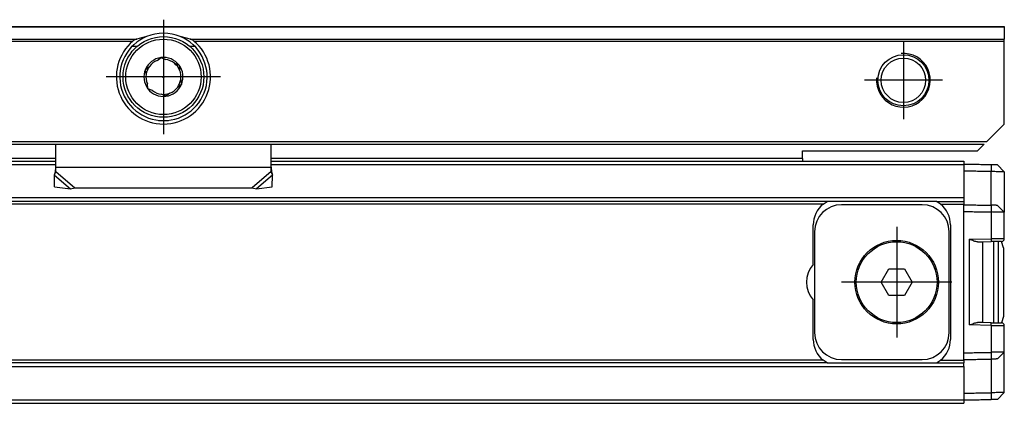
# Model space of a CAD drawing. Header units: millimetres. Extents: x -746 to 1206, y -530 to 959.
# Tile 33 of 46: x 1082 to 1155, y 11 to 39. Entities that reach past the tile are written whole.
import ezdxf

# ---------------------------------------------------------------- set-up
doc = ezdxf.new("R2010")
doc.units = ezdxf.units.MM
doc.linetypes.add('DOT_CENTER', pattern=[14, 12, -1, 0, -1])
doc.layers.add('1', color=7, linetype='Continuous')

# ---------------------------------------------------------------- blocks, each defined once
blk = doc.blocks.new('REGLA_SV2-820-T__43', base_point=(229.75, 10.652))
at = {"color": 7, "linetype": 'Continuous'}
for p, q in [((955.25, 28.652), (1084.25, 28.652)), ((1100.25, 28.652), (1139.75, 28.652)), ((1139.75, 28.652), (1151.75, 28.652)), ((1151.75, 28.652), (1151.75, 28.402)), ((1151.75, 28.402), (1151.75, 28.384)), ((1151.75, 28.384), (1151.75, 27.902)), ((1151.75, 27.902), (1151.75, 25.921)), ((1154.25, 28.359), (1154.75, 27.85)), ((1154.75, 27.85), (1154.75, 24.85)), ((1141.582, 25.652), (242.918, 25.652)), ((1141.286, 25.452), (1141.582, 25.652)), ((1149.718, 25.652), (1141.582, 25.652)), ((1150.014, 25.452), (1149.718, 25.652)), ((1149.718, 25.652), (1151.75, 25.652)), ((1151.75, 25.921), (1151.75, 25.652)), ((1151.75, 25.652), (1151.75, 25.452)), ((1148.65, 25.402), (1142.65, 25.402)), ((1151.75, 25.402), (1151.75, 25.452)), ((1151.75, 24.902), (1151.75, 25.402)), ((1154.75, 24.85), (1154.25, 25.359)), ((1154.75, 22.877), (1154.75, 24.85)), ((1140.55, 20.975), (1140.55, 23.902)), ((1150.75, 23.902), (1150.75, 15.402)), ((1140.65, 23.402), (1140.65, 15.902)), ((1150.65, 15.902), (1150.65, 23.402)), ((1152.764, 22.646), (1153.15, 22.652)), ((1153.15, 22.652), (1153.767, 22.663)), ((1153.15, 16.652), (1153.15, 22.652)), ((1153.95, 22.666), (1153.95, 19.652)), ((1154.3, 22.673), (1154.3, 16.632)), ((1154.7, 22.202), (1154.553, 22.677)), ((1154.7, 22.202), (1154.7, 17.102)), ((1145.595, 19.652), (1146.173, 20.652)), ((1146.173, 20.652), (1147.327, 20.652)), ((1147.327, 20.652), (1147.905, 19.652)), ((1146.173, 18.652), (1145.595, 19.652)), ((1147.905, 19.652), (1147.327, 18.652)), ((1153.95, 19.652), (1153.95, 16.639)), ((1140.55, 15.402), (1140.55, 18.33)), ((1147.327, 18.652), (1146.173, 18.652)), ((1154.7, 17.102), (1154.553, 16.628)), ((1153.15, 16.652), (1152.764, 16.659)), ((1153.767, 16.642), (1153.15, 16.652)), ((1154.75, 14.455), (1154.75, 16.428)), ((1151.75, 13.902), (1151.75, 14.403)), ((1154.25, 13.946), (1154.75, 14.455)), ((1154.75, 11.455), (1154.75, 14.455)), ((1141.582, 13.652), (242.918, 13.652)), ((1141.582, 13.652), (1141.286, 13.852)), ((1141.582, 13.652), (1149.718, 13.652)), ((1142.65, 13.902), (1148.65, 13.902)), ((1149.718, 13.652), (1150.014, 13.852)), ((1149.718, 13.652), (1151.75, 13.652)), ((1151.75, 13.852), (1151.75, 13.902)), ((1151.75, 13.852), (1151.75, 13.652)), ((1151.75, 13.384), (1151.75, 13.652)), ((1151.75, 13.384), (1151.75, 11.403)), ((1151.75, 11.403), (1151.75, 10.921)), ((1154.75, 11.455), (1154.25, 10.946)), ((322.75, 10.652), (1151.75, 10.652)), ((1151.75, 10.921), (1151.75, 10.902)), ((1151.75, 10.902), (1151.75, 10.652))]:
    blk.add_line(p, q, dxfattribs=at)
at = {"color": 3, "linetype": 'Continuous'}
for p, q in [((955.25, 28.384), (1084.25, 28.384)), ((1100.25, 28.384), (1151.75, 28.384)), ((1153.764, 28.367), (1153.767, 27.867)), ((1153.764, 25.367), (1153.767, 27.867)), ((1151.75, 25.921), (232.75, 25.921)), ((1141.286, 25.452), (243.214, 25.452)), ((1150.014, 25.452), (1151.75, 25.452)), ((1151.75, 14.403), (1151.75, 24.902)), ((1153.764, 25.367), (1153.767, 24.867)), ((1153.767, 24.867), (1153.767, 22.863)), ((1152.167, 22.835), (1153.767, 22.863)), ((1152.167, 16.47), (1152.167, 22.835)), ((1153.767, 16.442), (1152.167, 16.47)), ((1153.767, 16.442), (1153.767, 14.438)), ((1153.767, 14.438), (1153.764, 13.938)), ((1153.764, 13.938), (1153.767, 11.438)), ((232.75, 13.384), (1151.75, 13.384)), ((1141.286, 13.852), (243.214, 13.852)), ((1150.014, 13.852), (1151.75, 13.852)), ((1153.767, 11.438), (1153.764, 10.938)), ((232.75, 10.921), (1151.75, 10.921))]:
    blk.add_line(p, q, dxfattribs=at)
at = {"color": 7, "linetype": 'Continuous'}
for radius in [3.1, 3]:
    blk.add_circle((1146.75, 19.652), radius, dxfattribs=at)
for centre, radius, start, end in [((1142.55, 23.902), 2, 129.19497, 180), ((1142.65, 23.402), 2, 90, 180), ((1148.65, 23.402), 2, 0, 90), ((1148.75, 23.902), 2, 0, 50.80503), ((1154.55, 22.877), 0.2, 271.00001, 359.99999), ((1142.05, 19.652), 2, 138.59038, 221.40962), ((1154.55, 16.428), 0.2, 359.99999, 89.00001), ((1142.55, 15.402), 2, 180, 230.80503), ((1142.65, 15.902), 2, 180, 270), ((1148.65, 15.902), 2, 270, 0), ((1148.75, 15.402), 2, 309.19497, 0)]:
    blk.add_arc(centre, radius, start, end, dxfattribs=at)
for points, knots in [([(1153.764, 28.367), (1153.596, 28.37), (1153.258, 28.376), (1152.753, 28.385), (1152.25, 28.394), (1151.917, 28.4), (1151.75, 28.402)], [0, 0, 0, 0, 0.505996, 1.014397, 1.514475, 2.014552, 2.014552, 2.014552, 2.014552]), ([(1153.767, 27.867), (1153.598, 27.87), (1153.259, 27.876), (1152.753, 27.885), (1152.25, 27.894), (1151.917, 27.9), (1151.75, 27.902)], [0, 0, 0, 0, 0.508802, 1.017604, 1.517682, 2.017759, 2.017759, 2.017759, 2.017759]), ([(1154.25, 28.359), (1154.226, 28.359), (1154.179, 28.36), (1154.078, 28.362), (1153.94, 28.364), (1153.825, 28.366), (1153.764, 28.367)], [0, 0, 0, 0, 0.0707996, 0.1415992, 0.3035308, 0.4859085, 0.4859085, 0.4859085, 0.4859085]), ([(1154.75, 27.85), (1154.747, 27.85), (1154.734, 27.85), (1154.701, 27.851), (1154.643, 27.852), (1154.559, 27.853), (1154.429, 27.856), (1154.252, 27.859), (1154.066, 27.862), (1153.901, 27.865), (1153.812, 27.866), (1153.767, 27.867)], [0, 0, 0, 0, 0.0098667, 0.0394104, 0.0991166, 0.1836211, 0.2910939, 0.4876034, 0.7157254, 0.8481137, 0.9826962, 0.9826962, 0.9826962, 0.9826962]), ([(1151.75, 25.402), (1151.917, 25.4), (1152.25, 25.394), (1152.753, 25.385), (1153.258, 25.376), (1153.596, 25.37), (1153.764, 25.367)], [0, 0, 0, 0, 0.500077, 1.000155, 1.508556, 2.014552, 2.014552, 2.014552, 2.014552]), ([(1151.75, 24.902), (1151.917, 24.9), (1152.25, 24.894), (1152.753, 24.885), (1153.259, 24.876), (1153.598, 24.87), (1153.767, 24.867)], [0, 0, 0, 0, 0.500077, 1.000155, 1.508957, 2.017759, 2.017759, 2.017759, 2.017759]), ([(1154.25, 25.359), (1154.226, 25.359), (1154.179, 25.36), (1154.078, 25.362), (1153.94, 25.364), (1153.825, 25.366), (1153.764, 25.367)], [0, 0, 0, 0, 0.0707985, 0.1415971, 0.303784, 0.4859063, 0.4859063, 0.4859063, 0.4859063]), ([(1154.75, 24.85), (1154.747, 24.85), (1154.734, 24.85), (1154.701, 24.851), (1154.643, 24.852), (1154.559, 24.853), (1154.429, 24.856), (1154.252, 24.859), (1154.066, 24.862), (1153.901, 24.865), (1153.812, 24.866), (1153.767, 24.867)], [0, 0, 0, 0, 0.0098667, 0.0394104, 0.0991166, 0.1836211, 0.2910939, 0.4876034, 0.7157254, 0.8481137, 0.9826962, 0.9826962, 0.9826962, 0.9826962]), ([(1152.764, 22.646), (1152.719, 22.65), (1152.62, 22.658), (1152.475, 22.709), (1152.321, 22.769), (1152.22, 22.813), (1152.167, 22.835)], [0, 0, 0, 0, 0.1337212, 0.2975506, 0.4588938, 0.6290857, 0.6290857, 0.6290857, 0.6290857]), ([(1154.553, 22.677), (1154.515, 22.676), (1154.439, 22.675), (1154.323, 22.673), (1154.199, 22.671), (1154.074, 22.669), (1153.929, 22.666), (1153.828, 22.664), (1153.767, 22.663)], [0, 0, 0, 0, 0.1148298, 0.2296597, 0.3482048, 0.4842881, 0.6047703, 0.7861578, 0.7861578, 0.7861578, 0.7861578]), ([(1152.167, 16.47), (1152.22, 16.492), (1152.321, 16.536), (1152.475, 16.596), (1152.62, 16.647), (1152.719, 16.655), (1152.764, 16.659)], [0, 0, 0, 0, 0.170192, 0.3315351, 0.4953645, 0.6290857, 0.6290857, 0.6290857, 0.6290857]), ([(1153.767, 16.642), (1153.817, 16.641), (1153.918, 16.639), (1154.056, 16.637), (1154.192, 16.634), (1154.315, 16.632), (1154.439, 16.63), (1154.515, 16.629), (1154.553, 16.628)], [0, 0, 0, 0, 0.1497704, 0.3018697, 0.4148646, 0.5564981, 0.671328, 0.7861578, 0.7861578, 0.7861578, 0.7861578]), ([(1151.75, 14.403), (1151.917, 14.405), (1152.25, 14.411), (1152.753, 14.42), (1153.259, 14.429), (1153.598, 14.435), (1153.767, 14.438)], [0, 0, 0, 0, 0.500077, 1.000155, 1.508957, 2.017759, 2.017759, 2.017759, 2.017759]), ([(1151.75, 13.902), (1151.917, 13.905), (1152.25, 13.911), (1152.753, 13.92), (1153.258, 13.929), (1153.596, 13.935), (1153.764, 13.938)], [0, 0, 0, 0, 0.500077, 1.000155, 1.508556, 2.014552, 2.014552, 2.014552, 2.014552]), ([(1154.25, 13.946), (1154.226, 13.946), (1154.179, 13.945), (1154.077, 13.943), (1153.939, 13.941), (1153.824, 13.939), (1153.764, 13.938)], [0, 0, 0, 0, 0.0707985, 0.1415971, 0.3059941, 0.4859063, 0.4859063, 0.4859063, 0.4859063]), ([(1154.75, 14.455), (1154.747, 14.455), (1154.734, 14.455), (1154.701, 14.454), (1154.643, 14.453), (1154.559, 14.452), (1154.429, 14.449), (1154.252, 14.446), (1154.066, 14.443), (1153.901, 14.44), (1153.812, 14.439), (1153.767, 14.438)], [0, 0, 0, 0, 0.0098667, 0.0394104, 0.0991166, 0.1836211, 0.2910939, 0.4876034, 0.7157254, 0.8481137, 0.9826962, 0.9826962, 0.9826962, 0.9826962]), ([(1151.75, 11.403), (1151.917, 11.405), (1152.25, 11.411), (1152.753, 11.42), (1153.259, 11.429), (1153.598, 11.435), (1153.767, 11.438)], [0, 0, 0, 0, 0.500077, 1.000155, 1.508957, 2.017759, 2.017759, 2.017759, 2.017759]), ([(1154.75, 11.455), (1154.747, 11.455), (1154.734, 11.455), (1154.701, 11.454), (1154.643, 11.453), (1154.559, 11.452), (1154.429, 11.449), (1154.252, 11.446), (1154.066, 11.443), (1153.901, 11.44), (1153.812, 11.439), (1153.767, 11.438)], [0, 0, 0, 0, 0.0098667, 0.0394104, 0.0991166, 0.1836211, 0.2910939, 0.4876034, 0.7157254, 0.8481137, 0.9826962, 0.9826962, 0.9826962, 0.9826962]), ([(1151.75, 10.902), (1151.917, 10.905), (1152.25, 10.911), (1152.753, 10.92), (1153.258, 10.929), (1153.596, 10.935), (1153.764, 10.938)], [0, 0, 0, 0, 0.500077, 1.000155, 1.508556, 2.014552, 2.014552, 2.014552, 2.014552]), ([(1154.25, 10.946), (1154.226, 10.946), (1154.179, 10.945), (1154.077, 10.943), (1153.939, 10.941), (1153.824, 10.939), (1153.764, 10.938)], [0, 0, 0, 0, 0.0707996, 0.1415992, 0.306671, 0.4859085, 0.4859085, 0.4859085, 0.4859085])]:
    blk.add_open_spline(points, degree=3, knots=knots, dxfattribs=at)
at = {"color": 3, "linetype": 'Continuous'}
for points, knots in [([(1154.75, 22.877), (1154.738, 22.877), (1154.713, 22.876), (1154.664, 22.876), (1154.581, 22.875), (1154.47, 22.873), (1154.317, 22.871), (1154.149, 22.869), (1153.957, 22.866), (1153.832, 22.864), (1153.767, 22.863)], [0, 0, 0, 0, 0.0371329, 0.0742657, 0.146392, 0.2870589, 0.4066172, 0.6053267, 0.7900387, 0.9826434, 0.9826434, 0.9826434, 0.9826434]), ([(1153.767, 22.863), (1153.768, 22.851), (1153.768, 22.827), (1153.769, 22.79), (1153.769, 22.755), (1153.769, 22.724), (1153.769, 22.702), (1153.769, 22.683), (1153.768, 22.672), (1153.768, 22.664), (1153.767, 22.663)], [0, 0, 0, 0, 0.0363888, 0.0736028, 0.1094143, 0.1413872, 0.1661429, 0.176221, 0.19704, 0.2000142, 0.2000142, 0.2000142, 0.2000142]), ([(1153.767, 16.442), (1153.768, 16.454), (1153.768, 16.478), (1153.769, 16.515), (1153.769, 16.55), (1153.769, 16.581), (1153.769, 16.603), (1153.769, 16.622), (1153.768, 16.633), (1153.768, 16.641), (1153.767, 16.642)], [0, 0, 0, 0, 0.0363888, 0.0736028, 0.1094143, 0.1413872, 0.1661429, 0.176221, 0.19704, 0.2000142, 0.2000142, 0.2000142, 0.2000142]), ([(1153.767, 16.442), (1153.828, 16.441), (1153.954, 16.439), (1154.127, 16.437), (1154.298, 16.434), (1154.439, 16.432), (1154.568, 16.431), (1154.652, 16.429), (1154.713, 16.429), (1154.738, 16.428), (1154.75, 16.428)], [0, 0, 0, 0, 0.1809853, 0.3773167, 0.5196701, 0.6955845, 0.7992368, 0.9083777, 0.9455105, 0.9826434, 0.9826434, 0.9826434, 0.9826434])]:
    blk.add_open_spline(points, degree=3, knots=knots, dxfattribs=at)
at = {"layer": '1', "color": 2, "linetype": 'DOT_CENTER'}
for p, q in [((1146.75, 23.752), (1146.75, 15.552)), ((1150.85, 19.652), (1142.65, 19.652))]:
    blk.add_line(p, q, dxfattribs=at)
blk = doc.blocks.new('SOPORTE_SV2-T__44', base_point=(229.75, 26.593))
at = {"color": 7, "linetype": 'Continuous'}
for p, q in [((229.75, 38.652), (1154.75, 38.652)), ((1154.75, 38.652), (1154.75, 38.594)), ((1154.75, 38.594), (1154.75, 37.711)), ((1154.75, 37.57), (1154.75, 37.711)), ((1154.75, 31.402), (1154.75, 37.57)), ((1090.263, 37.15), (1089.903, 37.15)), ((1094.597, 37.15), (1094.237, 37.15)), ((1091.778, 36.114), (1092.068, 36.341)), ((1092.068, 36.341), (1092.405, 36.193)), ((1093.063, 35.917), (1093.405, 35.78)), ((1090.913, 35.464), (1091.21, 35.682)), ((1090.965, 35.1), (1090.913, 35.464)), ((1093.405, 35.78), (1093.445, 35.414)), ((1093.535, 34.705), (1093.587, 34.341)), ((1091.095, 34.025), (1091.055, 34.391)), ((1091.437, 33.888), (1091.095, 34.025)), ((1092.722, 33.691), (1092.432, 33.464)), ((1093.587, 34.341), (1093.29, 34.123)), ((1092.432, 33.464), (1092.095, 33.612)), ((1154.75, 31.402), (1153.45, 30.103)), ((231.25, 29.903), (1153.25, 29.903)), ((1084.249, 28.161), (1084.25, 29.903)), ((1100.251, 28.161), (1100.25, 29.903)), ((1139.75, 29.402), (1152.75, 29.402)), ((1139.75, 28.852), (1139.75, 29.402)), ((1153.25, 29.903), (1152.75, 29.402)), ((955.25, 28.652), (1084.25, 28.652)), ((1100.25, 28.652), (1139.75, 28.652)), ((1139.75, 28.852), (1139.75, 28.652)), ((1084.25, 27.874), (1084.249, 28.161)), ((1100.25, 27.874), (1100.251, 28.161)), ((1084.141, 27.612), (1084.189, 27.782)), ((1084.162, 26.723), (1084.141, 27.612)), ((1100.311, 27.782), (1100.359, 27.612)), ((1100.338, 26.723), (1100.359, 27.612)), ((1084.162, 26.723), (1085.334, 26.593)), ((1085.334, 26.593), (1085.664, 26.664)), ((1085.664, 26.664), (1098.836, 26.664)), ((1098.836, 26.664), (1099.166, 26.593)), ((1099.166, 26.593), (1100.338, 26.723))]:
    blk.add_line(p, q, dxfattribs=at)
at = {"color": 3, "linetype": 'Continuous'}
for p, q in [((1154.75, 38.594), (229.75, 38.594)), ((949.239, 37.711), (1090.261, 37.711)), ((949.516, 37.57), (1089.984, 37.57)), ((1094.239, 37.711), (1154.75, 37.711)), ((1094.516, 37.57), (1154.75, 37.57)), ((1091.886, 31.673), (1092.614, 31.673)), ((231.056, 30.096), (1153.45, 30.103)), ((1084.25, 28.852), (955.25, 28.852)), ((1139.75, 28.852), (1100.25, 28.852)), ((1100.251, 28.161), (1084.249, 28.161)), ((1084.25, 27.874), (1085.664, 26.664)), ((1100.25, 27.874), (1098.836, 26.664)), ((1084.141, 27.612), (1085.334, 26.593)), ((1100.359, 27.612), (1099.166, 26.593))]:
    blk.add_line(p, q, dxfattribs=at)
at = {"color": 7, "linetype": 'Continuous'}
for centre, radius in [((1092.25, 34.902), 3), ((1147.25, 34.652), 1.9), ((1147.25, 34.652), 1.65), ((1092.25, 34.902), 0.05)]:
    blk.add_circle(centre, radius, dxfattribs=at)
at = {"color": 3, "linetype": 'Continuous'}
blk.add_circle((1092.25, 34.902), 2.8, dxfattribs=at)
at = {"color": 7, "linetype": 'Continuous'}
for centre, radius, start, end in [((1092.25, 34.902), 3.25, 67.38014, 112.61986), ((1092.25, 34.902), 3.5, 130.35519, 49.64481), ((1092.25, 34.902), 3.25, 112.61986, 67.38014), ((1092.358, 31.139), 6.899, 101.35534, 107.69677), ((1092.142, 31.139), 6.899, 72.30323, 78.64466), ((1092.25, 34.902), 1.45, 97.66894, 157.21862), ((1092.25, 34.902), 1.3, 111.27625, 143.16099), ((1092.25, 34.902), 1.45, 97.21862, 97.66894), ((1092.25, 34.902), 1.45, 37.21862, 97.21862), ((1092.25, 34.902), 1.3, 51.27625, 83.16099), ((1092.25, 34.902), 1.3, 23.16099, 51.27625), ((1092.25, 34.902), 1.45, 157.21862, 217.21862), ((1092.25, 34.902), 1.3, 143.16099, 171.27625), ((1092.25, 34.902), 1.45, 337.21862, 37.21862), ((1092.25, 34.902), 1.3, 351.27625, 23.16099), ((1092.25, 34.902), 1.3, 171.27625, 203.16099), ((1092.25, 34.902), 1.3, 323.16099, 351.27625), ((1092.25, 34.902), 1.45, 217.21862, 277.21862), ((1092.25, 34.902), 1.3, 231.27625, 263.16099), ((1092.25, 34.902), 1.3, 263.16099, 291.27625), ((1092.25, 34.902), 1.45, 277.21862, 337.21862), ((1092.25, 34.902), 1.3, 291.27625, 323.16099), ((1082.745, 28.208), 1.505, 343.56, 358.23318), ((1082.745, 28.208), 1.505, 358.23318, 359.13108), ((1101.755, 28.208), 1.505, 180.86892, 181.76746), ((1101.755, 28.208), 1.505, 181.76746, 196.44)]:
    blk.add_arc(centre, radius, start, end, dxfattribs=at)
for points, knots in [([(1090.261, 37.711), (1090.239, 37.704), (1090.19, 37.687), (1090.113, 37.653), (1090.041, 37.615), (1090, 37.582), (1089.984, 37.57)], [0, 0, 0, 0, 0.0689839, 0.1547784, 0.2529627, 0.3132512, 0.3132512, 0.3132512, 0.3132512]), ([(1094.516, 37.57), (1094.5, 37.582), (1094.459, 37.615), (1094.393, 37.65), (1094.316, 37.685), (1094.267, 37.701), (1094.239, 37.711)], [0, 0, 0, 0, 0.0602797, 0.1584387, 0.2234064, 0.3132526, 0.3132526, 0.3132526, 0.3132526]), ([(1084.141, 27.612), (1084.15, 27.632), (1084.168, 27.674), (1084.195, 27.738), (1084.223, 27.805), (1084.241, 27.85), (1084.25, 27.874)], [0, 0, 0, 0, 0.0660342, 0.1356749, 0.2077706, 0.2833141, 0.2833141, 0.2833141, 0.2833141]), ([(1100.359, 27.612), (1100.35, 27.632), (1100.332, 27.674), (1100.305, 27.738), (1100.277, 27.805), (1100.259, 27.85), (1100.25, 27.874)], [0, 0, 0, 0, 0.0660342, 0.1356749, 0.2077706, 0.2833141, 0.2833141, 0.2833141, 0.2833141])]:
    blk.add_open_spline(points, degree=3, knots=knots, dxfattribs=at)
at = {"layer": '1', "color": 2, "linetype": 'DOT_CENTER'}
for p, q in [((1092.25, 39.152), (1092.25, 30.652)), ((1147.25, 37.552), (1147.25, 31.752)), ((1096.5, 34.902), (1088, 34.902)), ((1150.15, 34.652), (1144.35, 34.652))]:
    blk.add_line(p, q, dxfattribs=at)
at = {"layer": '1', "color": 30, "linetype": 'Continuous'}
blk.add_arc((1147.25, 34.652), 2, 175, 95, dxfattribs=at)
blk.add_arc((1147.25, 34.652), 2, 175, 95, dxfattribs=at)
blk = doc.blocks.new('REGLA_SV2-820-T__45', base_point=(229.75, 10.652))
for name, p in [('SOPORTE_SV2-T__44', (229.75, 26.593)), ('REGLA_SV2-820-T__43', (229.75, 10.652))]:
    blk.add_blockref(name, p)
blk = doc.blocks.new('Top3', base_point=(317.25, 24.652))
blk.add_blockref('REGLA_SV2-820-T__45', (229.75, 10.652))

msp = doc.modelspace()

# ---------------------------------------------------------------- block references
msp.add_blockref('Top3', (317.25, 24.652))

doc.saveas('drawing.dxf')
